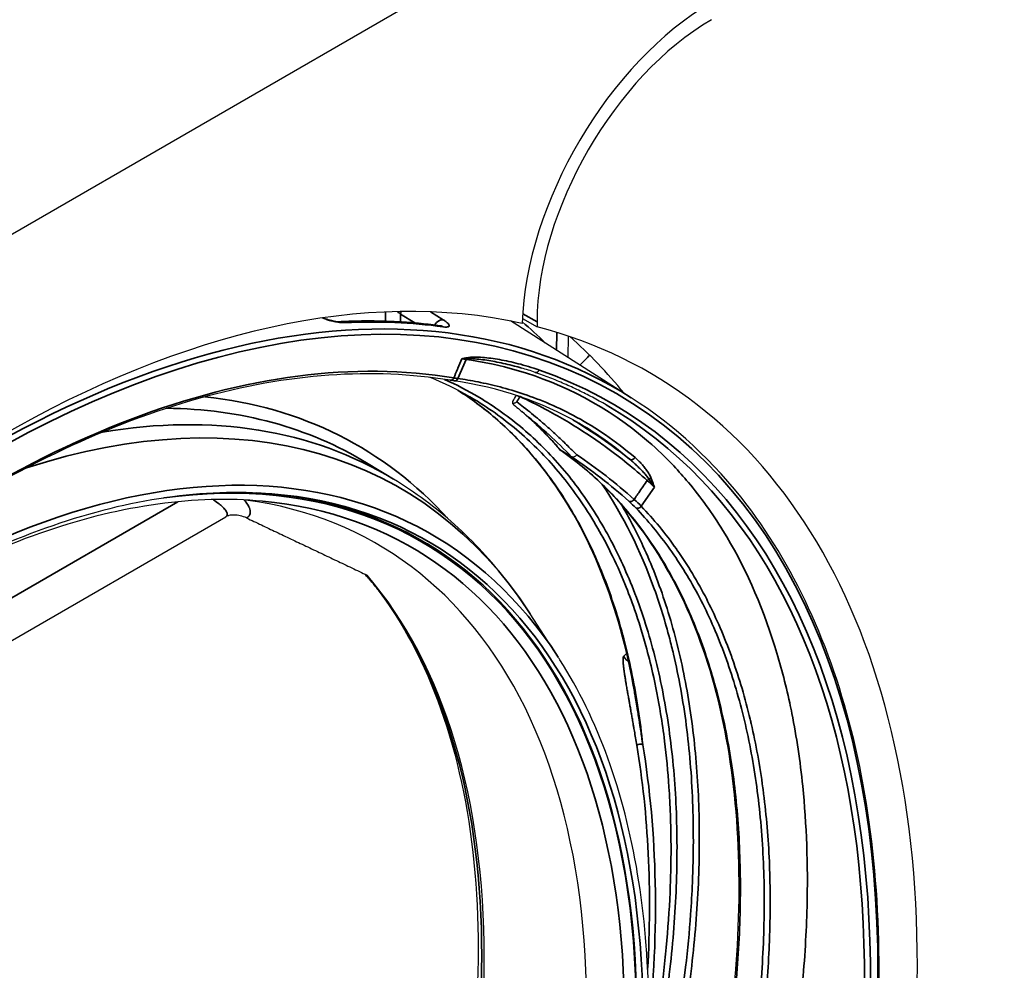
# Model space of a CAD drawing. Header units: millimetres. Extents: x 100 to 2070, y 30 to 1455.
# Tile 35 of 78: x 929 to 952, y 196 to 218. Entities that reach past the tile are written whole.
import ezdxf

# ---------------------------------------------------------------- set-up
doc = ezdxf.new("R2010")
doc.units = ezdxf.units.MM
doc.header["$LTSCALE"] = 5
doc.layers.add('_Sichtbarkanten', color=7, linetype='Continuous', lineweight=25)
doc.layers.add('Sichtbar schmal (ISO)', color=7, linetype='Continuous', lineweight=35)

msp = doc.modelspace()

# ---------------------------------------------------------------- linework, layer by layer
at = {"layer": '_Sichtbarkanten'}
for p, q in [((1071.826, 295.983), (784.458, 130.071)), ((943.1, 209.313), (940.237, 211.134)), ((940.523, 211.191), (940.87, 210.991)), ((940.87, 211.108), (940.87, 210.991)), ((941.603, 210.265), (941.618, 210.77)), ((940.5, 210.017), (940.5, 210.017)), ((941.86, 208.708), (941.86, 208.708)), ((941.687, 207.914), (941.437, 208.058)), ((937.463, 207.385), (936.822, 207.773)), ((917.47, 197.242), (933.488, 206.49)), ((941.369, 203.166), (940.704, 204.193)), ((944.127, 203.712), (944.127, 203.712)), ((944.15, 203.627), (944.15, 203.627)), ((944.042, 203.487), (944.042, 203.487)), ((944.198, 203.438), (944.198, 203.438)), ((944.089, 203.296), (944.089, 203.296)), ((944.109, 203.208), (944.109, 203.208)), ((944.153, 203.015), (944.153, 203.015)), ((944.172, 202.926), (944.172, 202.926)), ((944.249, 202.546), (944.249, 202.547)), ((944.266, 202.456), (944.265, 202.456)), ((943.177, 202.348), (943.177, 202.347)), ((944.561, 199.637), (944.561, 199.638)), ((944.565, 199.534), (944.564, 199.534)), ((944.572, 199.208), (944.572, 199.209)), ((944.574, 199.078), (944.573, 199.077)), ((944.574, 198.901), (944.575, 198.901)), ((944.574, 198.797), (944.574, 198.796)), ((944.531, 197.415), (944.532, 197.415)), ((944.468, 196.566), (944.468, 196.565)), ((944.478, 196.676), (944.478, 196.676)), ((944.078, 196.343), (944.078, 196.343)), ((944.057, 196.125), (944.058, 196.125)), ((944.068, 196.232), (944.068, 196.232)), ((944.415, 196.036), (944.415, 196.036)), ((944.022, 195.793), (944.022, 195.793)), ((944.024, 195.81), (944.024, 195.81))]:
    msp.add_line(p, q, dxfattribs=at)
for centre, major_axis, ratio, start_param, end_param in [((945.006, 213.497), (-3.175, -5.499), 0.57735, 3.926991, 5.465138), ((945.006, 213.497), (2.925, 5.066), 0.57735, 0.785398, 2.356194), ((928.142, 183.286), (15.375, 26.63), 0.57735, 0.179846, 1.39095), ((928.142, 183.286), (15.375, 26.63), 0.57735, 4.552322, 6.443252), ((924.606, 185.328), (15.375, 26.63), 0.57735, 6.066012, 6.167954), ((924.607, 185.328), (15.375, 26.63), 0.57735, 5.956819, 5.956832), ((925.844, 184.613), (-12.302, -21.308), 0.57735, 6.000213, 9.707751), ((925.069, 185.06), (-12.002, -20.788), 0.57735, 6.049415, 9.658548), ((922.839, 186.348), (11.864, 20.549), 0.57735, 4.914168, 6.081407), ((937.478, 205.089), (-0.399, -0.302), 0.793268, 0, 0.000021)]:
    msp.add_ellipse(centre, major_axis=major_axis, ratio=ratio, start_param=start_param, end_param=end_param, dxfattribs=at)
for points, knots in [([(935.808, 211.207), (935.834, 211.197), (935.86, 211.188), (935.923, 211.167), (935.959, 211.157), (936.031, 211.139), (936.069, 211.132), (936.137, 211.121), (936.17, 211.118), (936.207, 211.117), (936.218, 211.118), (936.227, 211.118)], [0.0356153, 0.0356153, 0.0356153, 0.0356153, 0.0523518, 0.0523518, 0.0748727, 0.0748727, 0.0998308, 0.0998308, 0.1262102, 0.1262102, 0.1386319, 0.1386319, 0.1386319, 0.1386319]), ([(938.576, 211.018), (938.425, 211.039), (938.272, 211.057), (937.965, 211.087), (937.811, 211.099), (937.499, 211.118), (937.343, 211.125), (937.027, 211.132), (936.868, 211.134), (936.549, 211.13), (936.388, 211.125), (936.227, 211.118)], [1.0162851, 1.0162851, 1.0162851, 1.0162851, 1.0411002, 1.0411002, 1.0659152, 1.0659152, 1.0907303, 1.0907303, 1.1155453, 1.1155453, 1.1403604, 1.1403604, 1.1403604, 1.1403604]), ([(938.576, 211.018), (938.585, 211.016), (938.593, 211.016), (938.605, 211.015), (938.609, 211.015), (938.612, 211.015), (938.613, 211.015), (938.613, 211.015)], [0, 0, 0, 0, 0.01241976, 0.01241976, 0.02372783, 0.02372783, 0.02838354, 0.02838354, 0.02838354, 0.02838354]), ([(938.809, 209.725), (936.982, 210.031), (934.96, 209.886), (930.744, 208.704), (928.551, 207.671), (924.211, 204.824), (922.065, 203.011), (918.034, 198.785), (916.15, 196.373), (912.838, 191.194), (911.41, 188.428), (910.222, 185.474), (910.162, 185.322), (910.103, 185.171)], [0.997796, 0.997796, 0.997796, 0.997796, 1.31912, 1.31912, 1.638788, 1.638788, 1.958203, 1.958203, 2.277713, 2.277713, 2.597284, 2.597284, 2.614543, 2.614543, 2.614543, 2.614543]), ([(942.505, 209.144), (942.398, 209.205), (942.291, 209.265), (942.073, 209.38), (941.963, 209.435), (941.741, 209.542), (941.629, 209.594), (941.402, 209.692), (941.288, 209.74), (941.057, 209.83), (940.941, 209.873), (940.823, 209.914)], [0.7853982, 0.7853982, 0.7853982, 0.7853982, 0.807157, 0.807157, 0.8289158, 0.8289158, 0.8506747, 0.8506747, 0.8724335, 0.8724335, 0.8941923, 0.8941923, 0.8941923, 0.8941923]), ([(943.177, 202.348), (942.824, 204.378), (942.119, 206.133), (940.522, 208.295), (939.801, 208.974), (938.989, 209.491)], [0, 0, 0, 0, 1.831637, 1.831637, 2.954536, 2.954536, 2.954536, 2.954536]), ([(913.081, 157.318), (914.722, 156.462), (916.612, 156.056), (920.705, 156.178), (922.909, 156.711), (927.409, 158.665), (929.705, 160.089), (934.151, 163.682), (936.301, 165.851), (940.238, 170.714), (942.024, 173.406), (945.054, 179.044), (946.296, 181.987), (948.111, 187.829), (948.683, 190.726), (949.098, 196.181), (948.941, 198.739), (947.91, 203.254), (947.037, 205.212), (945.062, 207.798), (944.139, 208.653), (943.1, 209.313)], [3.951686, 3.951686, 3.951686, 3.951686, 4.269586, 4.269586, 4.589135, 4.589135, 4.909646, 4.909646, 5.23018, 5.23018, 5.55062, 5.55062, 5.871032, 5.871032, 6.191498, 6.191498, 6.512059, 6.512059, 6.83242, 6.83242, 7.043888, 7.043888, 7.043888, 7.043888]), ([(940.293, 209.226), (940.291, 209.223), (940.289, 209.219), (940.285, 209.21), (940.284, 209.204), (940.284, 209.192), (940.285, 209.185), (940.287, 209.179)], [0.00888893, 0.00888893, 0.00888893, 0.00888893, 0.01207935, 0.01207935, 0.01691485, 0.01691485, 0.02185496, 0.02185496, 0.02185496, 0.02185496]), ([(940.287, 209.179), (940.294, 209.179), (940.302, 209.181), (940.319, 209.184), (940.327, 209.187), (940.345, 209.192), (940.355, 209.196), (940.373, 209.205), (940.381, 209.209), (940.388, 209.214), (940.388, 209.214), (940.389, 209.214)], [0, 0, 0, 0, 0.00472657, 0.00472657, 0.00905389, 0.00905389, 0.01481543, 0.01481543, 0.01987199, 0.01987199, 0.01999032, 0.01999032, 0.01999032, 0.01999032]), ([(940.287, 209.179), (940.333, 209.137), (940.381, 209.094), (940.472, 209.016), (940.517, 208.977), (940.573, 208.93), (940.584, 208.921), (940.595, 208.912)], [0, 0, 0, 0, 0.062077, 0.062077, 0.1217142, 0.1217142, 0.1362042, 0.1362042, 0.1362042, 0.1362042]), ([(934.272, 171.484), (934.569, 171.815), (934.862, 172.151), (937.074, 174.761), (938.833, 177.284), (941.775, 182.456), (942.995, 185.169), (944.762, 190.43), (945.331, 193.043), (945.772, 197.833), (945.65, 200.07), (944.756, 203.88), (943.974, 205.5), (942.477, 207.234), (941.977, 207.685), (941.433, 208.06)], [1.562748, 1.562748, 1.562748, 1.562748, 1.832685, 1.832685, 3.632395, 3.632395, 5.433856, 5.433856, 7.235113, 7.235113, 9.035272, 9.035272, 10.834615, 10.834615, 11.605216, 11.605216, 11.605216, 11.605216]), ([(941.809, 207.96), (941.808, 207.959), (941.808, 207.959), (941.805, 207.954), (941.801, 207.949), (941.792, 207.939), (941.787, 207.934), (941.772, 207.922), (941.761, 207.916), (941.739, 207.907), (941.727, 207.905), (941.706, 207.906), (941.696, 207.909), (941.686, 207.914)], [-0.0001311, -0.0001311, -0.0001311, -0.0001311, 0, 0, 0.00385824, 0.00385824, 0.00796502, 0.00796502, 0.01569275, 0.01569275, 0.02341588, 0.02341588, 0.03132428, 0.03132428, 0.03132428, 0.03132428]), ([(940.704, 204.193), (940.533, 204.457), (940.353, 204.711), (939.973, 205.201), (939.774, 205.437), (939.358, 205.886), (939.141, 206.101), (938.69, 206.507), (938.455, 206.699), (937.971, 207.06), (937.72, 207.228), (937.463, 207.385)], [0.4986416, 0.4986416, 0.4986416, 0.4986416, 0.5535243, 0.5535243, 0.6084071, 0.6084071, 0.6632898, 0.6632898, 0.7181725, 0.7181725, 0.7730553, 0.7730553, 0.7730553, 0.7730553]), ([(934.279, 207.054), (932.651, 207.138), (930.875, 206.835), (927.219, 205.482), (925.34, 204.436), (921.663, 201.708), (919.867, 200.026), (916.538, 196.194), (915.006, 194.045), (912.364, 189.498), (911.253, 187.1), (909.567, 182.3), (908.991, 179.898), (908.431, 175.336), (908.447, 173.176), (909.067, 169.315), (909.671, 167.615), (910.565, 166.183), (910.596, 166.135), (910.627, 166.087)], [1.072155, 1.072155, 1.072155, 1.072155, 1.393105, 1.393105, 1.712551, 1.712551, 2.031884, 2.031884, 2.351334, 2.351334, 2.670836, 2.670836, 2.99029, 2.99029, 3.309625, 3.309625, 3.629056, 3.629056, 3.640234, 3.640234, 3.640234, 3.640234]), ([(934.356, 206.86), (932.778, 207.005), (931.042, 206.767), (927.456, 205.546), (925.608, 204.571), (923.531, 203.092), (923.272, 202.9), (923.014, 202.702)], [1.0456934, 1.0456934, 1.0456934, 1.0456934, 1.3686246, 1.3686246, 1.6873215, 1.6873215, 1.7328993, 1.7328993, 1.7328993, 1.7328993]), ([(933.983, 206.463), (933.937, 206.485), (933.885, 206.503), (933.786, 206.526), (933.739, 206.532), (933.648, 206.533), (933.605, 206.529), (933.555, 206.517), (933.546, 206.515), (933.537, 206.512)], [-0.11693706, -0.11693706, -0.11693706, -0.11693706, -0.08179511, -0.08179511, -0.05316086, -0.05316086, -0.02710442, -0.02710442, -0.02071873, -0.02071873, -0.02071873, -0.02071873]), ([(937.08, 204.787), (937.047, 204.83), (937.005, 204.882), (936.906, 204.999), (936.848, 205.065), (936.785, 205.134)], [0, 0, 0, 0, 0.0605444, 0.0605444, 0.1217566, 0.1217566, 0.1217566, 0.1217566]), ([(937.08, 204.787), (937.694, 203.975), (938.203, 203.014), (938.976, 200.834), (939.241, 199.615), (939.506, 196.977), (939.506, 195.558), (939.239, 192.591), (938.972, 191.044), (938.18, 187.897), (937.655, 186.298), (937.015, 184.712)], [5.736894, 5.736894, 5.736894, 5.736894, 5.95541, 5.95541, 6.173927, 6.173927, 6.392444, 6.392444, 6.61096, 6.61096, 6.829477, 6.829477, 6.829477, 6.829477]), ([(917.539, 161.891), (919.189, 161.806), (920.98, 162.111), (924.673, 163.469), (926.575, 164.525), (930.291, 167.279), (932.106, 168.978), (935.464, 172.846), (937.007, 175.014), (939.666, 179.6), (940.782, 182.018), (942.474, 186.858), (943.05, 189.281), (943.602, 193.887), (943.578, 196.07), (942.93, 199.975), (942.306, 201.697), (941.398, 203.123), (941.384, 203.145), (941.369, 203.166)], [4.213747, 4.213747, 4.213747, 4.213747, 4.532797, 4.532797, 4.853336, 4.853336, 5.174, 5.174, 5.494548, 5.494548, 5.815045, 5.815045, 6.135591, 6.135591, 6.456253, 6.456253, 6.776803, 6.776803, 6.781827, 6.781827, 6.781827, 6.781827])]:
    msp.add_open_spline(points, degree=3, knots=knots, dxfattribs=at)
for points in [[(940.823, 209.914), (940.717, 209.952), (940.609, 209.986), (940.5, 210.017)], [(939.275, 209.334), (938.974, 209.508), (938.659, 209.662), (938.333, 209.794)], [(938.905, 209.71), (938.874, 209.715), (938.842, 209.719), (938.809, 209.725)], [(941.86, 208.708), (940.972, 209.221), (939.976, 209.559), (938.905, 209.71)], [(940.293, 209.226), (940.322, 209.274), (940.351, 209.321), (940.38, 209.369)], [(941.419, 208.073), (941.136, 208.405), (940.832, 208.709), (940.509, 208.984)], [(941.419, 208.073), (941.424, 208.067), (941.43, 208.062), (941.437, 208.058)], [(933.537, 206.512), (933.526, 206.509), (933.509, 206.502), (933.488, 206.49)]]:
    msp.add_open_spline(points, degree=3, dxfattribs=at)
msp.add_rational_spline([(933.983, 206.463), (935.397, 205.793), (936.84, 205.107)], [1.00023596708, 1.00023894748, 1.0001792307], degree=2, dxfattribs=at)
at = {"layer": 'Sichtbar schmal (ISO)'}
for p, q in [((937.279, 211.344), (937.279, 211.126)), ((937.634, 211.296), (937.97, 211.085)), ((937.634, 211.296), (937.634, 211.11)), ((938.342, 211.349), (938.64, 211.162)), ((940.529, 211.305), (940.87, 211.108)), ((941.327, 210.441), (941.34, 210.859)), ((939.185, 210.221), (938.993, 209.768)), ((939.237, 210.214), (939.237, 210.214)), ((939.769, 210.119), (939.769, 210.119)), ((940.555, 210.085), (940.555, 210.085)), ((941.15, 209.708), (941.155, 209.705)), ((941.401, 209.603), (941.402, 209.604)), ((942.593, 208.963), (942.594, 208.964)), ((943.65, 207.19), (943.339, 206.74)), ((919.281, 199.3), (932.354, 206.848)), ((942.967, 205.212), (942.967, 205.212)), ((945.177, 203.936), (945.177, 203.936)), ((942.993, 203.25), (942.925, 203.189)), ((944.406, 195.95), (944.406, 195.949))]:
    msp.add_line(p, q, dxfattribs=at)
msp.add_ellipse((927.788, 183.49), major_axis=(14.964, 25.919), ratio=0.57735, dxfattribs=at)
for centre, major_axis, ratio, start_param, end_param in [((927.72, 183.53), (15.014, 26.005), 0.57735, 6.25849, 7.302323), ((937.811, 211.394), (-0.133, -0.212), 0.553565, 5.219997, 5.500407), ((936.238, 210.868), (-0.011, 0.25), 0.764705, 5.792382, 6.283186), ((927.03, 183.918), (15.63, 25.673), 0.572836, 0.244195, 0.36827), ((938.538, 210.939), (0.133, 0.212), 0.553555, 0.231771, 1.456932), ((923.717, 185.841), (15.234, 26.386), 0.57735, 6.132519, 6.17404), ((938.542, 210.77), (0.034, 0.248), 0.795356, 5.935023, 6.283185), ((927.788, 183.49), (14.488, 25.093), 0.57735, 0.212398, 1.829144), ((937.249, 211.042), (2.359, -0.795), 0.118867, 5.646087, 5.713763), ((939.26, 210.18), (0.0141, 0.099), 0.836239, 1.026541, 1.260775), ((939.133, 210.303), (-0.021, 0.0978), 0.72368, 3.889057, 4.132595), ((940.856, 210.009), (-0.033, -0.0944), 0.811669, 6.283185, 7.701614), ((927.788, 183.49), (14.838, 25.699), 0.57735, 4.977581, 6.391979), ((938.825, 209.824), (-0.0165, -0.0986), 0.798148, 0, 1.281063), ((937.064, 210.618), (-2.353, 0.82), 0.12572, 2.505752, 2.574521), ((938.919, 209.809), (-0.014, -0.099), 0.836783, 6.283185, 7.542891), ((924.915, 185.149), (12.713, 22.019), 0.57735, 5.996429, 6.85299), ((923.717, 185.841), (12.899, 22.342), 0.57735, 6.098871, 6.535128), ((940.65, 209.561), (2.278, 3.724), 0.009672, 1.636191, 1.670059), ((940.532, 209.303), (0.042, 0.0907), 0.76281, 1.508942, 1.514281), ((924.54, 185.366), (12.766, 22.112), 0.57735, 6.270842, 6.728133), ((923.891, 185.741), (12.774, 22.125), 0.57735, 6.270842, 6.597741), ((927.717, 183.531), (14.788, 25.613), 0.57735, 4.977581, 6.283185), ((925.941, 184.557), (12.423, 21.517), 0.57735, 5.996429, 9.711535), ((928.87, 191.825), (9.877, 18.318), 0.755625, 6.049214, 6.142124), ((927.243, 183.56), (14.136, 25.424), 0.645368, 6.175224, 6.262141), ((925.844, 184.613), (12.289, 21.285), 0.57735, 2.719491, 6.705287), ((923.717, 185.841), (14.388, 24.92), 0.57735, 6.030844, 6.030871), ((927.1, 183.641), (13.769, 24.771), 0.645828, 6.137437, 6.230946), ((927.167, 183.605), (13.819, 24.857), 0.645595, 6.137476, 6.230744), ((943.119, 207.936), (-0.0652, -0.0758), 0.850226, 0.152188, 1.722968), ((943.549, 207.314), (-0.0667, -0.0745), 0.755634, 4.330178, 4.881992), ((941.697, 208.08), (2.148, -1.257), 0.169888, 0.539934, 0.696916), ((943.494, 207.463), (0.0926, 0.0376), 0.79397, 4.685158, 5.255766), ((925.941, 184.557), (-12.33, -21.356), 0.57735, 5.996429, 9.711535), ((925.727, 184.68), (12.172, 21.082), 0.57735, 2.881297, 6.543481), ((943.103, 206.94), (-0.0668, -0.0745), 0.755587, 0.16951, 1.740887), ((941.356, 207.572), (2.04, -1.215), 0.164745, 0.539669, 0.698433), ((941.399, 207.659), (2.138, -1.28), 0.163076, 0.540361, 0.698519), ((943.266, 206.784), (-0.0721, -0.0693), 0.846027, 0.229584, 1.800363), ((937.478, 205.089), (-0.399, -0.302), 0.793268, 0.000015, 0.129813), ((922.765, 186.39), (11.874, 20.567), 0.57735, 4.951496, 6.044079), ((943.304, 201.034), (0.0986, 0.0165), 0.668688, 0.681727, 2.252523), ((923.717, 185.841), (-14.013, -24.27), 0.57735, 2.290633, 2.530415), ((923.788, 185.8), (-14.063, -24.357), 0.57735, 2.228475, 2.530415)]:
    msp.add_ellipse(centre, major_axis=major_axis, ratio=ratio, start_param=start_param, end_param=end_param, dxfattribs=at)
for points, knots in [([(937.555, 211.354), (937.556, 211.352), (937.557, 211.351), (937.559, 211.35), (937.572, 211.34), (937.585, 211.331), (937.598, 211.321), (937.611, 211.312), (937.623, 211.303), (937.634, 211.296)], [0.7371975, 0.7371975, 0.7371975, 0.7371975, 0.75, 0.75, 0.75, 0.875, 0.875, 0.875, 0.9999999, 0.9999999, 0.9999999, 0.9999999]), ([(936.318, 211.093), (936.288, 211.091), (936.223, 211.093), (936.117, 211.107), (936.005, 211.13), (935.894, 211.162), (935.823, 211.187), (935.786, 211.202), (935.782, 211.204)], [0, 0, 0, 0, 0.1428571, 0.2857143, 0.4285714, 0.5714286, 0.7142857, 0.73152, 0.73152, 0.73152, 0.73152]), ([(938.64, 211.162), (938.663, 211.148), (938.705, 211.12), (938.755, 211.079), (938.785, 211.043), (938.791, 211.013), (938.771, 210.994), (938.724, 210.986), (938.673, 210.989), (938.641, 210.994)], [0.0000008, 0.0000008, 0.0000008, 0.0000008, 0.1428571, 0.2857143, 0.4285714, 0.5714286, 0.7142857, 0.8571429, 1, 1, 1, 1]), ([(941.884, 210.086), (941.892, 210.094), (941.899, 210.101), (941.906, 210.108), (941.977, 210.179), (942.047, 210.25), (942.118, 210.321)], [0.18708577, 0.18708577, 0.18708577, 0.18708577, 0.1950739, 0.1950739, 0.1950739, 0.27145874, 0.27145874, 0.27145874, 0.27145874]), ([(938.896, 209.783), (938.925, 209.851), (938.954, 209.919), (938.982, 209.986), (938.986, 209.995), (938.99, 210.004), (938.994, 210.013), (939.026, 210.088), (939.058, 210.163), (939.089, 210.236)], [0, 0, 0, 0, 0.4398778, 0.4398778, 0.4398778, 0.5, 0.5, 0.5, 1, 1, 1, 1]), ([(939.203, 210.262), (939.192, 210.259), (939.179, 210.257), (939.167, 210.254), (939.155, 210.251), (939.143, 210.248), (939.13, 210.245), (939.117, 210.243), (939.103, 210.239), (939.089, 210.236)], [0, 0, 0, 0, 0.333333, 0.333333, 0.333333, 0.666667, 0.666667, 0.666667, 1, 1, 1, 1]), ([(939.196, 210.241), (939.191, 210.241), (939.186, 210.241), (939.181, 210.24), (939.175, 210.24), (939.169, 210.24), (939.163, 210.24), (939.151, 210.239), (939.14, 210.238), (939.128, 210.238), (939.123, 210.238), (939.117, 210.237), (939.112, 210.237), (939.105, 210.237), (939.097, 210.237), (939.089, 210.236)], [0, 0, 0, 0, 0.1547694, 0.1547694, 0.1547694, 0.3333333, 0.3333333, 0.3333333, 0.6666667, 0.6666667, 0.6666667, 0.8078786, 0.8078786, 0.8078786, 1, 1, 1, 1]), ([(939.185, 210.221), (939.522, 210.174), (939.872, 210.105), (940.235, 210.008), (941.255, 209.735), (942.366, 209.214), (943.324, 208.429), (943.388, 208.376), (943.451, 208.323), (943.514, 208.268), (943.719, 208.089), (943.918, 207.898), (944.109, 207.695), (944.228, 207.569), (944.344, 207.439), (944.457, 207.304), (944.751, 206.953), (945.024, 206.574), (945.274, 206.167), (945.776, 205.355), (946.189, 204.434), (946.507, 203.419), (946.642, 202.989), (946.759, 202.543), (946.859, 202.08), (946.877, 201.996), (946.894, 201.912), (946.911, 201.827), (947.021, 201.273), (947.107, 200.698), (947.167, 200.105), (947.26, 199.197), (947.294, 198.239), (947.269, 197.247), (947.262, 196.941), (947.248, 196.634), (947.23, 196.329), (947.191, 195.681), (947.128, 195.042), (947.052, 194.437), (947.039, 194.337), (947.026, 194.238), (947.012, 194.14), (946.944, 193.644), (946.867, 193.17), (946.785, 192.718), (946.47, 190.998), (946.079, 189.559), (945.695, 188.323), (945.474, 187.613), (945.255, 186.973), (945.043, 186.39), (944.926, 186.07), (944.812, 185.767), (944.699, 185.478), (944.627, 185.293), (944.556, 185.113), (944.485, 184.938), (944.446, 184.842), (944.408, 184.747), (944.369, 184.654), (944.262, 184.392), (944.156, 184.143), (944.052, 183.902), (943.948, 183.661), (943.845, 183.428), (943.744, 183.206)], [0, 0, 0, 0, 0.0434783, 0.0434783, 0.0434783, 0.16576, 0.16576, 0.16576, 0.173913, 0.173913, 0.173913, 0.2007099, 0.2007099, 0.2007099, 0.2173913, 0.2173913, 0.2173913, 0.2608696, 0.2608696, 0.2608696, 0.3478261, 0.3478261, 0.3478261, 0.3846153, 0.3846153, 0.3846153, 0.3913043, 0.3913043, 0.3913043, 0.4347826, 0.4347826, 0.4347826, 0.5012598, 0.5012598, 0.5012598, 0.5217391, 0.5217391, 0.5217391, 0.5652174, 0.5652174, 0.5652174, 0.5723766, 0.5723766, 0.5723766, 0.6086957, 0.6086957, 0.6086957, 0.7468355, 0.7468355, 0.7468355, 0.826087, 0.826087, 0.826087, 0.8695652, 0.8695652, 0.8695652, 0.8975743, 0.8975743, 0.8975743, 0.9130435, 0.9130435, 0.9130435, 0.9565217, 0.9565217, 0.9565217, 1, 1, 1, 1]), ([(940.5, 210.017), (940.443, 210.034), (940.313, 210.07), (940.118, 210.117), (939.916, 210.16), (939.725, 210.194), (939.535, 210.221), (939.354, 210.239), (939.248, 210.244), (939.196, 210.241)], [0.1594857, 0.1594857, 0.1594857, 0.1594857, 0.25, 0.375, 0.5, 0.625, 0.75, 0.875, 1, 1, 1, 1]), ([(940.927, 209.968), (940.837, 209.999), (940.751, 210.027), (940.667, 210.052), (940.583, 210.078), (940.502, 210.1), (940.424, 210.12), (940.346, 210.14), (940.27, 210.158), (940.196, 210.174), (940.123, 210.19), (940.051, 210.204), (939.981, 210.216), (939.912, 210.228), (939.844, 210.238), (939.777, 210.247), (939.709, 210.256), (939.641, 210.263), (939.575, 210.268), (939.508, 210.273), (939.443, 210.275), (939.381, 210.276), (939.32, 210.276), (939.261, 210.274), (939.203, 210.262)], [0, 0, 0, 0, 0.125, 0.125, 0.125, 0.25, 0.25, 0.25, 0.375, 0.375, 0.375, 0.5, 0.5, 0.5, 0.625, 0.625, 0.625, 0.75, 0.75, 0.75, 0.875, 0.875, 0.875, 0.9999973, 0.9999973, 0.9999973, 0.9999973]), ([(943.387, 192.141), (943.447, 192.397), (943.646, 193.298), (943.931, 194.901), (944.147, 196.885), (944.212, 198.8), (944.123, 200.613), (943.884, 202.308), (943.496, 203.874), (942.963, 205.298), (942.292, 206.567), (941.487, 207.673), (940.556, 208.605), (939.608, 209.284), (938.956, 209.622), (938.676, 209.747)], [0.0469398, 0.0469398, 0.0469398, 0.0469398, 0.0588235, 0.0882353, 0.1176471, 0.1470588, 0.1764706, 0.2058824, 0.2352941, 0.2647059, 0.2941176, 0.3235294, 0.3529412, 0.3823529, 0.403332, 0.403332, 0.403332, 0.403332]), ([(943.193, 207.893), (942.958, 208.095), (942.724, 208.273), (942.494, 208.431), (942.264, 208.588), (942.037, 208.726), (941.815, 208.847), (941.594, 208.967), (941.378, 209.072), (941.168, 209.163), (940.958, 209.253), (940.754, 209.331), (940.558, 209.398), (940.362, 209.464), (940.172, 209.52), (939.991, 209.568), (939.809, 209.615), (939.635, 209.655), (939.469, 209.687), (939.303, 209.72), (939.144, 209.746), (938.993, 209.768)], [0, 0, 0, 0, 0.142857, 0.142857, 0.142857, 0.285714, 0.285714, 0.285714, 0.428571, 0.428571, 0.428571, 0.571429, 0.571429, 0.571429, 0.714286, 0.714286, 0.714286, 0.857143, 0.857143, 0.857143, 1, 1, 1, 1]), ([(938.99, 209.491), (939.299, 209.294), (939.931, 208.825), (940.798, 207.951), (941.582, 206.875), (942.239, 205.643), (942.764, 204.263), (943.151, 202.748), (943.316, 201.654), (943.374, 201.089)], [0.724873, 0.724873, 0.724873, 0.724873, 0.76, 0.8, 0.84, 0.88, 0.92, 0.96, 1, 1, 1, 1]), ([(943.471, 193.194), (943.505, 193.364), (943.538, 193.534), (943.57, 193.706), (943.605, 193.898), (943.639, 194.092), (943.671, 194.286), (943.746, 194.743), (943.812, 195.204), (943.865, 195.661), (943.889, 195.869), (943.911, 196.076), (943.931, 196.282), (943.972, 196.721), (944.003, 197.157), (944.022, 197.586), (944.031, 197.801), (944.038, 198.016), (944.042, 198.228), (944.049, 198.636), (944.045, 199.038), (944.031, 199.432), (944.023, 199.651), (944.012, 199.867), (943.997, 200.081), (943.972, 200.453), (943.937, 200.818), (943.892, 201.175), (943.865, 201.393), (943.834, 201.607), (943.799, 201.819), (943.744, 202.154), (943.68, 202.481), (943.608, 202.8), (943.559, 203.014), (943.506, 203.223), (943.449, 203.429), (943.368, 203.726), (943.278, 204.014), (943.18, 204.295), (943.108, 204.5), (943.032, 204.701), (942.952, 204.898), (942.847, 205.156), (942.734, 205.406), (942.614, 205.647), (942.518, 205.841), (942.417, 206.03), (942.312, 206.213), (942.186, 206.433), (942.053, 206.644), (941.914, 206.847), (941.792, 207.026), (941.666, 207.198), (941.534, 207.364), (941.391, 207.546), (941.242, 207.719), (941.087, 207.885), (940.939, 208.045), (940.786, 208.197), (940.627, 208.341), (940.47, 208.486), (940.307, 208.623), (940.14, 208.753), (939.964, 208.889), (939.784, 209.017), (939.599, 209.137), (939.492, 209.205), (939.385, 209.271), (939.275, 209.334)], [0.0222507, 0.0222507, 0.0222507, 0.0222507, 0.030303, 0.030303, 0.030303, 0.0393197, 0.0393197, 0.0393197, 0.0606061, 0.0606061, 0.0606061, 0.0702782, 0.0702782, 0.0702782, 0.0909091, 0.0909091, 0.0909091, 0.101277, 0.101277, 0.101277, 0.1212121, 0.1212121, 0.1212121, 0.1322596, 0.1322596, 0.1322596, 0.1515152, 0.1515152, 0.1515152, 0.1632485, 0.1632485, 0.1632485, 0.1818182, 0.1818182, 0.1818182, 0.1942397, 0.1942397, 0.1942397, 0.2121212, 0.2121212, 0.2121212, 0.2252304, 0.2252304, 0.2252304, 0.2424242, 0.2424242, 0.2424242, 0.2562212, 0.2562212, 0.2562212, 0.2727273, 0.2727273, 0.2727273, 0.287212, 0.287212, 0.287212, 0.3030303, 0.3030303, 0.3030303, 0.3182028, 0.3182028, 0.3182028, 0.3333333, 0.3333333, 0.3333333, 0.3491935, 0.3491935, 0.3491935, 0.3582739, 0.3582739, 0.3582739, 0.3582739]), ([(941.809, 207.96), (941.749, 208.021), (941.689, 208.082), (941.626, 208.143), (941.55, 208.219), (941.47, 208.295), (941.389, 208.372), (941.304, 208.451), (941.217, 208.53), (941.127, 208.61), (941.06, 208.669), (940.992, 208.729), (940.921, 208.788), (940.804, 208.888), (940.68, 208.988), (940.551, 209.089), (940.498, 209.131), (940.444, 209.172), (940.389, 209.214)], [0, 0, 0, 0, 0.1490736, 0.1490736, 0.1490736, 0.3333333, 0.3333333, 0.3333333, 0.5246773, 0.5246773, 0.5246773, 0.6666667, 0.6666667, 0.6666667, 0.9024868, 0.9024868, 0.9024868, 1, 1, 1, 1]), ([(940.403, 209.361), (940.404, 209.361), (940.405, 209.36), (940.407, 209.359), (940.409, 209.358), (940.412, 209.356), (940.416, 209.355), (940.419, 209.353), (940.422, 209.352), (940.425, 209.351), (940.429, 209.349), (940.432, 209.348), (940.436, 209.347), (940.439, 209.346), (940.442, 209.345), (940.446, 209.344), (940.449, 209.343), (940.452, 209.342), (940.456, 209.341), (940.459, 209.341), (940.462, 209.34), (940.465, 209.34)], [0.5685358, 0.5685358, 0.5685358, 0.5685358, 0.6, 0.6, 0.6, 0.6666667, 0.6666667, 0.6666667, 0.7333333, 0.7333333, 0.7333333, 0.8, 0.8, 0.8, 0.8666667, 0.8666667, 0.8666667, 0.9333333, 0.9333333, 0.9333333, 0.9999983, 0.9999983, 0.9999983, 0.9999983]), ([(940.465, 209.34), (940.668, 209.246), (940.867, 209.147), (941.064, 209.042), (941.218, 208.96), (941.37, 208.875), (941.52, 208.787), (941.808, 208.617), (942.089, 208.436), (942.366, 208.241), (942.417, 208.204), (942.468, 208.168), (942.519, 208.131), (942.845, 207.892), (943.168, 207.632), (943.482, 207.351)], [0, 0, 0, 0, 0.186932, 0.186932, 0.186932, 0.333333, 0.333333, 0.333333, 0.614766, 0.614766, 0.614766, 0.666667, 0.666667, 0.666667, 1, 1, 1, 1]), ([(941.437, 208.058), (941.36, 208.147), (941.279, 208.239), (941.192, 208.333), (941.104, 208.427), (941.011, 208.522), (940.912, 208.619), (940.813, 208.715), (940.707, 208.813), (940.595, 208.912)], [0.0000145, 0.0000145, 0.0000145, 0.0000145, 0.3333333, 0.3333333, 0.3333333, 0.6666667, 0.6666667, 0.6666667, 1, 1, 1, 1]), ([(943.064, 207.853), (942.831, 208.054), (942.598, 208.231), (942.368, 208.388), (942.196, 208.506), (942.027, 208.612), (941.86, 208.708)], [0, 0, 0, 0, 0.1428571, 0.1428571, 0.1428571, 0.2496674, 0.2496674, 0.2496674, 0.2496674]), ([(941.437, 208.058), (941.781, 207.82), (942.434, 207.287), (943.297, 206.317), (944.037, 205.185), (944.648, 203.9), (945.125, 202.471), (945.464, 200.91), (945.66, 199.229), (945.712, 197.44), (945.619, 195.558), (945.379, 193.596), (944.995, 191.569), (944.468, 189.493), (943.801, 187.384), (942.998, 185.257), (942.064, 183.128), (941.005, 181.014), (939.828, 178.931), (938.541, 176.893), (937.152, 174.917), (935.67, 173.018), (934.439, 171.595), (933.707, 170.807), (933.512, 170.601)], [0.0000007, 0.0000007, 0.0000007, 0.0000007, 0.04, 0.08, 0.12, 0.16, 0.2, 0.24, 0.28, 0.32, 0.36, 0.4, 0.44, 0.48, 0.52, 0.56, 0.6, 0.64, 0.68, 0.72, 0.76, 0.8, 0.84, 0.8544247, 0.8544247, 0.8544247, 0.8544247]), ([(943.521, 207.388), (943.501, 207.417), (943.458, 207.472), (943.389, 207.55), (943.308, 207.634), (943.221, 207.717), (943.135, 207.794), (943.087, 207.835), (943.064, 207.853)], [0.0000001, 0.0000001, 0.0000001, 0.0000001, 0.1666667, 0.3333333, 0.5, 0.6666667, 0.8333333, 1, 1, 1, 1]), ([(943.567, 207.419), (943.554, 207.452), (943.538, 207.482), (943.522, 207.511), (943.505, 207.54), (943.487, 207.568), (943.467, 207.596), (943.447, 207.624), (943.425, 207.653), (943.401, 207.681), (943.378, 207.709), (943.354, 207.737), (943.329, 207.763), (943.304, 207.789), (943.28, 207.814), (943.257, 207.835), (943.234, 207.857), (943.212, 207.876), (943.193, 207.893)], [0, 0, 0, 0, 0.1666667, 0.1666667, 0.1666667, 0.3333333, 0.3333333, 0.3333333, 0.5, 0.5, 0.5, 0.6666667, 0.6666667, 0.6666667, 0.8333333, 0.8333333, 0.8333333, 1, 1, 1, 1]), ([(943.482, 207.351), (943.451, 207.306), (943.419, 207.26), (943.386, 207.213), (943.385, 207.211), (943.383, 207.209), (943.382, 207.207), (943.348, 207.159), (943.314, 207.109), (943.278, 207.058), (943.254, 207.023), (943.228, 206.987), (943.203, 206.95), (943.192, 206.934), (943.181, 206.919), (943.17, 206.903)], [0, 0, 0, 0, 0.3204529, 0.3204529, 0.3204529, 0.3333333, 0.3333333, 0.3333333, 0.6666667, 0.6666667, 0.6666667, 0.9001221, 0.9001221, 0.9001221, 1, 1, 1, 1]), ([(943.65, 207.19), (943.643, 207.202), (943.636, 207.214), (943.628, 207.226), (943.623, 207.236), (943.617, 207.245), (943.611, 207.254), (943.609, 207.258), (943.606, 207.262), (943.604, 207.266), (943.596, 207.279), (943.587, 207.292), (943.578, 207.306), (943.575, 207.31), (943.573, 207.314), (943.57, 207.319), (943.564, 207.327), (943.558, 207.336), (943.551, 207.346), (943.542, 207.359), (943.533, 207.372), (943.523, 207.386), (943.522, 207.387), (943.522, 207.388), (943.521, 207.388)], [0, 0, 0, 0, 0.186026, 0.186026, 0.186026, 0.333333, 0.333333, 0.333333, 0.392195, 0.392195, 0.392195, 0.600614, 0.600614, 0.600614, 0.666667, 0.666667, 0.666667, 0.80005, 0.80005, 0.80005, 0.989799, 0.989799, 0.989799, 1, 1, 1, 1]), ([(943.65, 207.19), (943.641, 207.216), (943.633, 207.241), (943.624, 207.266), (943.616, 207.291), (943.607, 207.315), (943.598, 207.34), (943.589, 207.366), (943.578, 207.392), (943.567, 207.419)], [0, 0, 0, 0, 0.333333, 0.333333, 0.333333, 0.666667, 0.666667, 0.666667, 1, 1, 1, 1]), ([(942.413, 207.257), (942.905, 206.527), (943.319, 205.697), (943.648, 204.78), (943.785, 204.401), (943.906, 204.006), (944.013, 203.598), (944.044, 203.478), (944.074, 203.357), (944.103, 203.235), (944.23, 202.695), (944.331, 202.133), (944.407, 201.55), (944.482, 200.968), (944.533, 200.364), (944.557, 199.742), (944.581, 199.121), (944.58, 198.481), (944.552, 197.825), (944.542, 197.574), (944.527, 197.32), (944.509, 197.065), (944.479, 196.653), (944.44, 196.235), (944.39, 195.813), (944.23, 194.443), (943.964, 193.021), (943.6, 191.574), (943.418, 190.854), (943.212, 190.128), (942.981, 189.398)], [0.659727, 0.659727, 0.659727, 0.659727, 0.7241379, 0.7241379, 0.7241379, 0.7507986, 0.7507986, 0.7507986, 0.7586207, 0.7586207, 0.7586207, 0.7931034, 0.7931034, 0.7931034, 0.8275862, 0.8275862, 0.8275862, 0.862069, 0.862069, 0.862069, 0.8752788, 0.8752788, 0.8752788, 0.8965517, 0.8965517, 0.8965517, 0.9655172, 0.9655172, 0.9655172, 0.9998475, 0.9998475, 0.9998475, 0.9998475]), ([(933.488, 206.49), (933.493, 206.493), (933.497, 206.496), (933.501, 206.5), (933.507, 206.504), (933.511, 206.509), (933.515, 206.515), (933.519, 206.522), (933.523, 206.53), (933.524, 206.538), (933.525, 206.547), (933.525, 206.558), (933.523, 206.569), (933.521, 206.577), (933.518, 206.586), (933.514, 206.596), (933.507, 206.612), (933.497, 206.63), (933.482, 206.649), (933.476, 206.657), (933.469, 206.666), (933.461, 206.675), (933.44, 206.7), (933.412, 206.727), (933.38, 206.756), (933.373, 206.761), (933.367, 206.767), (933.36, 206.772), (933.321, 206.806), (933.275, 206.84), (933.224, 206.875), (933.223, 206.876), (933.221, 206.877), (933.219, 206.878), (933.209, 206.885), (933.199, 206.892), (933.189, 206.899)], [0.0822101, 0.0822101, 0.0822101, 0.0822101, 0.125, 0.125, 0.125, 0.1810027, 0.1810027, 0.1810027, 0.25, 0.25, 0.25, 0.3220953, 0.3220953, 0.3220953, 0.375, 0.375, 0.375, 0.4624438, 0.4624438, 0.4624438, 0.5, 0.5, 0.5, 0.6047599, 0.6047599, 0.6047599, 0.625, 0.625, 0.625, 0.7459706, 0.7459706, 0.7459706, 0.75, 0.75, 0.75, 0.7736425, 0.7736425, 0.7736425, 0.7736425]), ([(933.983, 206.463), (934.006, 206.475), (934.026, 206.491), (934.041, 206.51), (934.042, 206.511), (934.043, 206.513), (934.043, 206.514), (934.058, 206.535), (934.068, 206.56), (934.07, 206.59), (934.07, 206.591), (934.07, 206.591), (934.07, 206.592), (934.071, 206.622), (934.065, 206.659), (934.049, 206.701), (934.048, 206.702), (934.048, 206.703), (934.047, 206.704), (934.03, 206.746), (934.003, 206.793), (933.967, 206.842), (933.964, 206.846), (933.961, 206.85), (933.958, 206.854), (933.95, 206.866), (933.94, 206.878), (933.93, 206.89)], [0, 0, 0, 0, 0.1346421, 0.1346421, 0.1346421, 0.1428571, 0.1428571, 0.1428571, 0.2836621, 0.2836621, 0.2836621, 0.2857143, 0.2857143, 0.2857143, 0.4285714, 0.4285714, 0.4285714, 0.4326023, 0.4326023, 0.4326023, 0.5714286, 0.5714286, 0.5714286, 0.58215, 0.58215, 0.58215, 0.6153676, 0.6153676, 0.6153676, 0.6153676]), ([(943.339, 206.74), (943.634, 206.433), (943.912, 206.097), (944.172, 205.729), (944.176, 205.723), (944.18, 205.717), (944.184, 205.711), (944.439, 205.347), (944.677, 204.953), (944.892, 204.535), (944.899, 204.521), (944.906, 204.507), (944.913, 204.493), (945.123, 204.08), (945.311, 203.644), (945.477, 203.185), (945.485, 203.162), (945.494, 203.139), (945.502, 203.116), (945.663, 202.662), (945.804, 202.187), (945.922, 201.691), (945.93, 201.657), (945.938, 201.623), (945.946, 201.589), (946.06, 201.099), (946.152, 200.59), (946.223, 200.063), (946.229, 200.018), (946.235, 199.972), (946.241, 199.926), (946.307, 199.405), (946.352, 198.868), (946.376, 198.316), (946.378, 198.257), (946.381, 198.199), (946.383, 198.14), (946.402, 197.594), (946.401, 197.034), (946.379, 196.461), (946.376, 196.389), (946.373, 196.317), (946.37, 196.245), (946.344, 195.679), (946.298, 195.102), (946.232, 194.515), (946.222, 194.429), (946.212, 194.343), (946.202, 194.256), (946.131, 193.677), (946.042, 193.088), (945.934, 192.491), (945.916, 192.391), (945.897, 192.291), (945.878, 192.191), (945.766, 191.603), (945.635, 191.007), (945.487, 190.407), (945.459, 190.293), (945.43, 190.179), (945.4, 190.064), (945.248, 189.473), (945.079, 188.877), (944.893, 188.278), (944.853, 188.15), (944.813, 188.022), (944.772, 187.895), (944.582, 187.305), (944.377, 186.713), (944.156, 186.12), (944.104, 185.98), (944.05, 185.839), (943.996, 185.699), (943.772, 185.117), (943.534, 184.534), (943.28, 183.952), (943.214, 183.799), (943.147, 183.647), (943.079, 183.495), (942.823, 182.924), (942.554, 182.355), (942.272, 181.788), (942.191, 181.625), (942.108, 181.462), (942.025, 181.3), (941.741, 180.746), (941.445, 180.195), (941.137, 179.648), (941.04, 179.475), (940.942, 179.304), (940.843, 179.132), (940.534, 178.599), (940.214, 178.07), (939.884, 177.546), (939.771, 177.366), (939.656, 177.187), (939.54, 177.009), (939.21, 176.5), (938.87, 175.997), (938.52, 175.5), (938.39, 175.315), (938.259, 175.131), (938.126, 174.948), (937.778, 174.467), (937.421, 173.992), (937.056, 173.525), (936.909, 173.337), (936.761, 173.15), (936.611, 172.965), (936.248, 172.514), (935.878, 172.072), (935.501, 171.638), (935.337, 171.449), (935.172, 171.262), (935.006, 171.076), (934.632, 170.659), (934.252, 170.251), (933.867, 169.852), (933.686, 169.665), (933.504, 169.48), (933.322, 169.297), (932.94, 168.916), (932.554, 168.544), (932.164, 168.182), (931.967, 168), (931.769, 167.82), (931.571, 167.642), (931.186, 167.299), (930.797, 166.965), (930.404, 166.641), (930.193, 166.466), (929.98, 166.294), (929.766, 166.126), (929.38, 165.82), (928.991, 165.525), (928.601, 165.242), (928.376, 165.078), (928.15, 164.918), (927.925, 164.762), (927.545, 164.499), (927.167, 164.248), (926.793, 164.012), (926.561, 163.865), (926.331, 163.723), (926.104, 163.587), (925.748, 163.374), (925.398, 163.174), (925.056, 162.988), (924.829, 162.864), (924.606, 162.746), (924.387, 162.634), (924.066, 162.47), (923.754, 162.318), (923.45, 162.176), (923.234, 162.076), (923.023, 161.982), (922.817, 161.893), (922.533, 161.77), (922.258, 161.657), (921.991, 161.553), (921.789, 161.474), (921.592, 161.401), (921.399, 161.331), (921.153, 161.243), (920.914, 161.162), (920.684, 161.088), (920.496, 161.028), (920.314, 160.972), (920.136, 160.92), (919.923, 160.857), (919.717, 160.801), (919.514, 160.748), (919.339, 160.703), (919.167, 160.661), (918.995, 160.621), (918.804, 160.577), (918.613, 160.536), (918.418, 160.498), (918.241, 160.463), (918.061, 160.43), (917.879, 160.4), (917.682, 160.367), (917.483, 160.337), (917.283, 160.31)], [0, 0, 0, 0, 0.032258, 0.032258, 0.032258, 0.03278, 0.03278, 0.03278, 0.064516, 0.064516, 0.064516, 0.065561, 0.065561, 0.065561, 0.096774, 0.096774, 0.096774, 0.098344, 0.098344, 0.098344, 0.129032, 0.129032, 0.129032, 0.131124, 0.131124, 0.131124, 0.16129, 0.16129, 0.16129, 0.163905, 0.163905, 0.163905, 0.193548, 0.193548, 0.193548, 0.196686, 0.196686, 0.196686, 0.225806, 0.225806, 0.225806, 0.229467, 0.229467, 0.229467, 0.258065, 0.258065, 0.258065, 0.262248, 0.262248, 0.262248, 0.290323, 0.290323, 0.290323, 0.295029, 0.295029, 0.295029, 0.322581, 0.322581, 0.322581, 0.32781, 0.32781, 0.32781, 0.354839, 0.354839, 0.354839, 0.360591, 0.360591, 0.360591, 0.387097, 0.387097, 0.387097, 0.393372, 0.393372, 0.393372, 0.419355, 0.419355, 0.419355, 0.426154, 0.426154, 0.426154, 0.451613, 0.451613, 0.451613, 0.458935, 0.458935, 0.458935, 0.483871, 0.483871, 0.483871, 0.491716, 0.491716, 0.491716, 0.516129, 0.516129, 0.516129, 0.524497, 0.524497, 0.524497, 0.548387, 0.548387, 0.548387, 0.557278, 0.557278, 0.557278, 0.580645, 0.580645, 0.580645, 0.590059, 0.590059, 0.590059, 0.612903, 0.612903, 0.612903, 0.62284, 0.62284, 0.62284, 0.645161, 0.645161, 0.645161, 0.65562, 0.65562, 0.65562, 0.677419, 0.677419, 0.677419, 0.688404, 0.688404, 0.688404, 0.709677, 0.709677, 0.709677, 0.721162, 0.721162, 0.721162, 0.741935, 0.741935, 0.741935, 0.753937, 0.753937, 0.753937, 0.774194, 0.774194, 0.774194, 0.786756, 0.786756, 0.786756, 0.806452, 0.806452, 0.806452, 0.819542, 0.819542, 0.819542, 0.83871, 0.83871, 0.83871, 0.852302, 0.852302, 0.852302, 0.870968, 0.870968, 0.870968, 0.88511, 0.88511, 0.88511, 0.903226, 0.903226, 0.903226, 0.917918, 0.917918, 0.917918, 0.935484, 0.935484, 0.935484, 0.950735, 0.950735, 0.950735, 0.967742, 0.967742, 0.967742, 0.983209, 0.983209, 0.983209, 1, 1, 1, 1]), ([(943.209, 206.703), (943.494, 206.406), (943.763, 206.081), (944.016, 205.726), (944.269, 205.372), (944.505, 204.987), (944.719, 204.578), (944.932, 204.169), (945.124, 203.738), (945.295, 203.283), (945.465, 202.828), (945.613, 202.349), (945.739, 201.85), (945.865, 201.35), (945.968, 200.83), (946.048, 200.29), (946.128, 199.751), (946.185, 199.192), (946.219, 198.616), (946.253, 198.04), (946.263, 197.447), (946.249, 196.839), (946.235, 196.231), (946.198, 195.608), (946.137, 194.973), (946.077, 194.337), (945.992, 193.689), (945.884, 193.031), (945.776, 192.372), (945.645, 191.704), (945.49, 191.027), (945.335, 190.351), (945.158, 189.667), (944.957, 188.978), (944.757, 188.288), (944.533, 187.593), (944.288, 186.896), (944.043, 186.199), (943.776, 185.499), (943.487, 184.799), (943.199, 184.099), (942.889, 183.398), (942.56, 182.7), (942.23, 182.003), (941.88, 181.307), (941.51, 180.617), (941.141, 179.927), (940.753, 179.241), (940.346, 178.564), (939.94, 177.886), (939.516, 177.216), (939.075, 176.556), (938.634, 175.895), (938.177, 175.245), (937.704, 174.608), (937.232, 173.97), (936.745, 173.345), (936.244, 172.734), (935.743, 172.123), (935.228, 171.528), (934.702, 170.949), (934.176, 170.37), (933.638, 169.808), (933.09, 169.265), (932.543, 168.722), (931.985, 168.198), (931.419, 167.695), (930.853, 167.192), (930.278, 166.71), (929.697, 166.251), (929.117, 165.792), (928.529, 165.355), (927.944, 164.947), (927.358, 164.539), (926.774, 164.159), (926.206, 163.814), (925.638, 163.469), (925.085, 163.157), (924.554, 162.88), (924.024, 162.602), (923.517, 162.358), (923.033, 162.142), (922.549, 161.926), (922.088, 161.738), (921.652, 161.574), (921.216, 161.411), (920.805, 161.271), (920.414, 161.149), (920.022, 161.028), (919.65, 160.925), (919.299, 160.837)], [0, 0, 0, 0, 0.0333333, 0.0333333, 0.0333333, 0.0666667, 0.0666667, 0.0666667, 0.1, 0.1, 0.1, 0.1333333, 0.1333333, 0.1333333, 0.1666667, 0.1666667, 0.1666667, 0.2, 0.2, 0.2, 0.2333333, 0.2333333, 0.2333333, 0.2666667, 0.2666667, 0.2666667, 0.3, 0.3, 0.3, 0.3333333, 0.3333333, 0.3333333, 0.3666667, 0.3666667, 0.3666667, 0.4, 0.4, 0.4, 0.4333333, 0.4333333, 0.4333333, 0.4666667, 0.4666667, 0.4666667, 0.5, 0.5, 0.5, 0.5333333, 0.5333333, 0.5333333, 0.5666667, 0.5666667, 0.5666667, 0.6, 0.6, 0.6, 0.6333333, 0.6333333, 0.6333333, 0.6666667, 0.6666667, 0.6666667, 0.7, 0.7, 0.7, 0.7333333, 0.7333333, 0.7333333, 0.7666667, 0.7666667, 0.7666667, 0.8, 0.8, 0.8, 0.8333333, 0.8333333, 0.8333333, 0.8666667, 0.8666667, 0.8666667, 0.9, 0.9, 0.9, 0.9333333, 0.9333333, 0.9333333, 0.9666667, 0.9666667, 0.9666667, 1, 1, 1, 1]), ([(942.869, 206.78), (943.052, 206.469), (943.223, 206.143), (943.38, 205.802), (943.583, 205.36), (943.764, 204.894), (943.923, 204.405), (944.081, 203.916), (944.216, 203.403), (944.327, 202.87), (944.439, 202.337), (944.527, 201.782), (944.59, 201.209), (944.654, 200.636), (944.694, 200.043), (944.709, 199.434), (944.724, 198.825), (944.715, 198.199), (944.681, 197.559), (944.647, 196.918), (944.589, 196.264), (944.506, 195.597), (944.424, 194.93), (944.316, 194.251), (944.185, 193.564), (944.054, 192.876), (943.899, 192.179), (943.72, 191.477), (943.541, 190.774), (943.339, 190.065), (943.114, 189.353)], [0.6742559, 0.6742559, 0.6742559, 0.6742559, 0.7, 0.7, 0.7, 0.7333333, 0.7333333, 0.7333333, 0.7666667, 0.7666667, 0.7666667, 0.8, 0.8, 0.8, 0.8333333, 0.8333333, 0.8333333, 0.8666667, 0.8666667, 0.8666667, 0.9, 0.9, 0.9, 0.9333333, 0.9333333, 0.9333333, 0.9666667, 0.9666667, 0.9666667, 1, 1, 1, 1]), ([(937.114, 204.749), (937.092, 204.778), (937.043, 204.84), (936.96, 204.939), (936.874, 205.037), (936.815, 205.102), (936.787, 205.133)], [0.0000001, 0.0000001, 0.0000001, 0.0000001, 0.1666667, 0.3333333, 0.5, 0.6503517, 0.6503517, 0.6503517, 0.6503517]), ([(942.925, 203.189), (942.923, 203.186), (942.921, 203.184), (942.919, 203.181), (942.918, 203.177), (942.917, 203.174), (942.915, 203.171), (942.914, 203.167), (942.914, 203.164), (942.913, 203.16), (942.912, 203.156), (942.911, 203.152), (942.911, 203.148), (942.91, 203.144), (942.91, 203.14), (942.91, 203.136), (942.909, 203.132), (942.909, 203.127), (942.909, 203.123), (942.909, 203.118), (942.909, 203.114), (942.908, 203.109), (942.908, 203.105), (942.908, 203.1), (942.908, 203.095), (942.908, 203.09), (942.909, 203.085), (942.909, 203.08), (942.909, 203.076), (942.909, 203.072), (942.909, 203.068), (942.909, 203.066), (942.909, 203.065), (942.909, 203.063), (942.91, 203.058), (942.91, 203.052), (942.91, 203.046), (942.911, 203.04), (942.911, 203.033), (942.911, 203.026), (942.912, 203.02), (942.913, 203.013), (942.913, 203.005), (942.914, 202.998), (942.915, 202.99), (942.915, 202.982), (942.916, 202.976), (942.916, 202.971), (942.917, 202.966), (942.917, 202.962), (942.918, 202.959), (942.918, 202.955), (942.919, 202.946), (942.92, 202.937), (942.921, 202.927), (942.922, 202.917), (942.924, 202.906), (942.925, 202.896), (942.926, 202.885), (942.928, 202.874), (942.929, 202.862), (942.931, 202.851), (942.932, 202.839), (942.934, 202.827), (942.935, 202.821), (942.936, 202.815), (942.937, 202.809), (942.938, 202.802), (942.938, 202.796), (942.939, 202.79), (942.941, 202.777), (942.943, 202.764), (942.945, 202.751), (942.947, 202.737), (942.949, 202.723), (942.952, 202.709), (942.954, 202.695), (942.956, 202.68), (942.959, 202.665), (942.961, 202.649), (942.964, 202.633), (942.966, 202.617), (942.967, 202.61), (942.968, 202.604), (942.969, 202.597), (942.971, 202.587), (942.973, 202.576), (942.975, 202.564), (942.978, 202.546), (942.981, 202.527), (942.984, 202.508), (942.988, 202.488), (942.991, 202.467), (942.995, 202.446), (942.999, 202.424), (943.003, 202.401), (943.007, 202.378), (943.011, 202.354), (943.015, 202.329), (943.02, 202.303), (943.021, 202.297), (943.022, 202.29), (943.023, 202.284), (943.027, 202.264), (943.03, 202.243), (943.034, 202.222), (943.039, 202.194), (943.044, 202.164), (943.05, 202.133), (943.055, 202.102), (943.061, 202.07), (943.067, 202.036), (943.073, 202.003), (943.079, 201.968), (943.086, 201.931), (943.092, 201.894), (943.099, 201.856), (943.106, 201.817), (943.107, 201.812), (943.108, 201.807), (943.109, 201.802), (943.115, 201.766), (943.121, 201.73), (943.128, 201.692), (943.135, 201.649), (943.143, 201.604), (943.151, 201.557), (943.156, 201.53), (943.161, 201.503), (943.166, 201.475), (943.169, 201.454), (943.173, 201.432), (943.177, 201.409), (943.186, 201.358), (943.195, 201.305), (943.204, 201.249), (943.214, 201.193), (943.224, 201.135), (943.234, 201.075)], [0, 0, 0, 0, 0.025641, 0.025641, 0.025641, 0.0512821, 0.0512821, 0.0512821, 0.0769231, 0.0769231, 0.0769231, 0.1025641, 0.1025641, 0.1025641, 0.1282051, 0.1282051, 0.1282051, 0.1538462, 0.1538462, 0.1538462, 0.1794872, 0.1794872, 0.1794872, 0.2051282, 0.2051282, 0.2051282, 0.2307692, 0.2307692, 0.2307692, 0.2499998, 0.2499998, 0.2499998, 0.2564103, 0.2564103, 0.2564103, 0.2820513, 0.2820513, 0.2820513, 0.3076923, 0.3076923, 0.3076923, 0.3333333, 0.3333333, 0.3333333, 0.3589744, 0.3589744, 0.3589744, 0.3750021, 0.3750021, 0.3750021, 0.3846154, 0.3846154, 0.3846154, 0.4102564, 0.4102564, 0.4102564, 0.4358974, 0.4358974, 0.4358974, 0.4615385, 0.4615385, 0.4615385, 0.4871795, 0.4871795, 0.4871795, 0.4999973, 0.4999973, 0.4999973, 0.5128205, 0.5128205, 0.5128205, 0.5384615, 0.5384615, 0.5384615, 0.5641026, 0.5641026, 0.5641026, 0.5897436, 0.5897436, 0.5897436, 0.6153846, 0.6153846, 0.6153846, 0.6249999, 0.6249999, 0.6249999, 0.6410256, 0.6410256, 0.6410256, 0.6666667, 0.6666667, 0.6666667, 0.6923077, 0.6923077, 0.6923077, 0.7179487, 0.7179487, 0.7179487, 0.7435897, 0.7435897, 0.7435897, 0.75, 0.75, 0.75, 0.7692308, 0.7692308, 0.7692308, 0.7948718, 0.7948718, 0.7948718, 0.8205128, 0.8205128, 0.8205128, 0.8461538, 0.8461538, 0.8461538, 0.8717949, 0.8717949, 0.8717949, 0.8749999, 0.8749999, 0.8749999, 0.8974359, 0.8974359, 0.8974359, 0.9230769, 0.9230769, 0.9230769, 0.9375009, 0.9375009, 0.9375009, 0.9487179, 0.9487179, 0.9487179, 0.974359, 0.974359, 0.974359, 1, 1, 1, 1]), ([(942.925, 203.189), (942.928, 203.181), (942.932, 203.171), (942.938, 203.161), (942.944, 203.151), (942.951, 203.141), (942.959, 203.13), (942.967, 203.12), (942.976, 203.111), (942.985, 203.103), (942.994, 203.095), (943.004, 203.088), (943.013, 203.082), (943.02, 203.078), (943.027, 203.074), (943.034, 203.072)], [0, 0, 0, 0, 0.125, 0.125, 0.125, 0.25, 0.25, 0.25, 0.375, 0.375, 0.375, 0.5, 0.5, 0.5, 0.6017476, 0.6017476, 0.6017476, 0.6017476]), ([(943.177, 202.347), (943.181, 202.326), (943.184, 202.305), (943.188, 202.282), (943.189, 202.276), (943.191, 202.27), (943.192, 202.263), (943.195, 202.244), (943.198, 202.225), (943.202, 202.204), (943.206, 202.177), (943.211, 202.148), (943.216, 202.119), (943.221, 202.089), (943.227, 202.058), (943.232, 202.025), (943.237, 201.993), (943.243, 201.959), (943.249, 201.923), (943.255, 201.888), (943.261, 201.851), (943.267, 201.812), (943.268, 201.808), (943.268, 201.803), (943.269, 201.798), (943.275, 201.764), (943.28, 201.728), (943.286, 201.692), (943.293, 201.65), (943.299, 201.606), (943.306, 201.56), (943.31, 201.534), (943.314, 201.508), (943.318, 201.48), (943.321, 201.459), (943.325, 201.438), (943.328, 201.416), (943.335, 201.366), (943.343, 201.314), (943.35, 201.259), (943.358, 201.205), (943.366, 201.148), (943.374, 201.089)], [0.7203483, 0.7203483, 0.7203483, 0.7203483, 0.7435897, 0.7435897, 0.7435897, 0.75, 0.75, 0.75, 0.7692308, 0.7692308, 0.7692308, 0.7948718, 0.7948718, 0.7948718, 0.8205128, 0.8205128, 0.8205128, 0.8461538, 0.8461538, 0.8461538, 0.8717949, 0.8717949, 0.8717949, 0.8749999, 0.8749999, 0.8749999, 0.8974359, 0.8974359, 0.8974359, 0.9230769, 0.9230769, 0.9230769, 0.9375009, 0.9375009, 0.9375009, 0.9487179, 0.9487179, 0.9487179, 0.974359, 0.974359, 0.974359, 1, 1, 1, 1])]:
    msp.add_open_spline(points, degree=3, knots=knots, dxfattribs=at)

doc.saveas('drawing.dxf')
